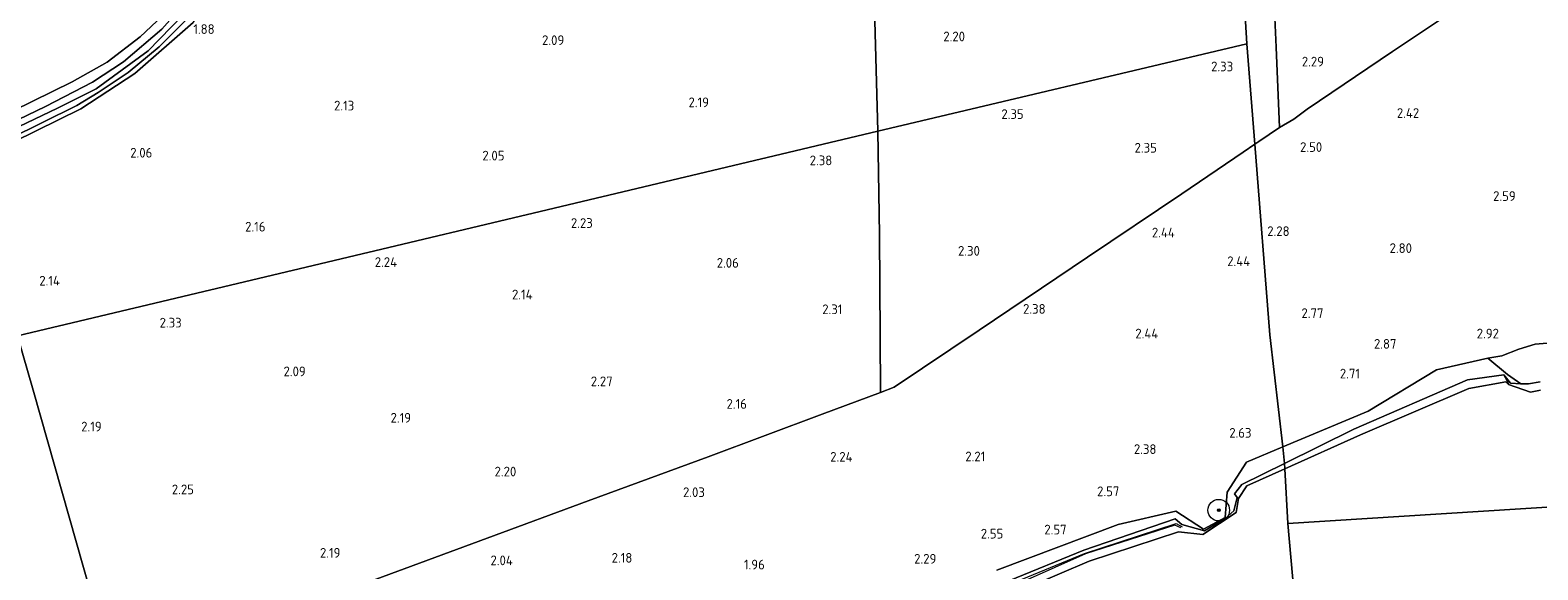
# Model space of a CAD drawing. Extents: x 141961 to 144947, y 416202 to 417778.
# Tile 29 of 122: x 142460 to 142740, y 417126 to 417226. Entities that reach past the tile are written whole.
import ezdxf
from ezdxf.enums import TextEntityAlignment as Align

# ---------------------------------------------------------------- set-up
doc = ezdxf.new("R2010")
doc.units = 0
for name, color, linetype, lineweight in [('B-ME-GR-BOOM-S', 90, 'Continuous', 25), ('B-ME-GR-BOUWLAND_AKKERBOUW-GV', 80, 'Continuous', 13), ('B-ME-GR-GRAS-GV', 60, 'Continuous', 13), ('B-ME-GW-GROND_ZAND-GV', 7, 'Continuous', 18), ('B-ME-GW-TALUD_KRUIN-G', 90, 'Continuous', 18), ('B-ME-GW-TALUD_TEEN-G', 90, 'Continuous', 18), ('B-ME-IE-TERREINAFSCHEIDING_DOORGANG-G', 210, 'Continuous', 18), ('B-ME-IE-TERREINAFSCHEIDING_KUNSTMATIG_HEKWERK-G', 20, 'IE-TERREINAFSCHEIDING-KUNSTMATIG', 18), ('B-ME-OB-BEKLEDING_STORTSTEEN-GV', 30, 'Continuous', 18), ('B-ME-OB-OEVERVOORZIENING-G', 7, 'Continuous', 18), ('B-ME-OG-BREUKLIJN-G', 7, 'Continuous', 18), ('B-ME-OG-HOOGTELIJN-G', 7, 'Continuous', 18), ('B-ME-OG-HOOGTEPUNT-S', 7, 'Continuous', 25), ('B-ME-OG-WATER_RIVIER-GV', 130, 'Continuous', 18), ('B-ME-OG-WATER_SLOOT-G', 120, 'Continuous', 18), ('B-ME-OG-WATER_SLOOT-GV', 120, 'Continuous', 18)]:
    doc.layers.add(name, color=color, linetype=linetype, lineweight=lineweight)
doc.styles.add('NLCS-ISO-ANNOTATIVE-T18', font='NLCS-ISO.ttf', dxfattribs={"height": 1.8})
doc.linetypes.add('IE-TERREINAFSCHEIDING-KUNSTMATIG', pattern='A,4,[82,NLCS.SHX,S=0.75,R=90,X=0,Y=0],4,-2', length=10)

# ---------------------------------------------------------------- blocks, each defined once
blk = doc.blocks.new('SAL-HOOGTELABEL-SO')
at = {"color": 0, "linetype": 'ByBlock', "lineweight": -2, "style": 'NLCS-ISO-ANNOTATIVE-T18'}
blk.add_attdef('HOOGTE', text='', height=1.8, dxfattribs=at).set_placement((2.79, 0), align=Align.RIGHT)
blk = doc.blocks.new('SGR-BOOM_01-SO')
at = {"linetype": 'ByBlock', "lineweight": 18}
h = blk.add_hatch(color=0, dxfattribs=at)
h.dxf.hatch_style = 1
edge = h.paths.add_edge_path()
edge.add_arc((0, 0), 0.25, 0, 360)
at = {"color": 0, "linetype": 'ByBlock', "lineweight": 18}
for radius in [2, 0.25]:
    blk.add_circle((0, 0), radius, dxfattribs=at)

msp = doc.modelspace()

# ---------------------------------------------------------------- linework, layer by layer
at = {"layer": 'B-ME-GR-BOUWLAND_AKKERBOUW-GV'}
msp.add_polyline3d([(142457.13, 417205.05, 1.82), (142469.57, 417211.16, 1.81), (142479.58, 417217.67, 1.84), (142490.4, 417227.15, 1.83), (142499.85, 417239.05, 1.92), (142507.47, 417250.53, 2), (142513.65, 417260.65, 2.01), (142516.54, 417265.3, 2.13), (142518.63, 417268.6, 2.12), (142529.62, 417274.17, 2.03), (142541.49, 417280, 2.13), (142559.16, 417289.11, 1.95), (142576.86, 417297.86, 1.92), (142594.03, 417306.41, 1.68), (142605.24, 417312.25, 1.77), (142609.83, 417314.56, 2.03), (142611.86, 417315.53, 2.25), (142616.02, 417309.1, 2.11), (142616.02, 417292.17, 2.02), (142616.05, 417274.97, 2.09), (142616.63, 417251.25, 2.12), (142616.87, 417227.45, 2.14), (142617.39, 417207.03, 2.09), (142457.82, 417169.07, 2.27)], dxfattribs=at)
msp.add_polyline3d([(142500.03, 417114.98, 2.26), (142474.93, 417108.04, 2.39), (142471.35, 417121.57, 2.39), (142460.7, 417159.02, 2.28), (142457.82, 417169.07, 2.27), (142617.39, 417207.03, 2.09), (142617.69, 417187.81, 2.11), (142617.81, 417169.15, 2.09), (142617.88, 417158.57, 2.15), (142607.05, 417154.54, 2.21), (142585.91, 417146.64, 2.27), (142563.68, 417138.51, 2.22), (142544.9, 417131.56, 2.19), (142522.68, 417123.34, 2.22)], close=True, dxfattribs=at)
at = {"layer": 'B-ME-GR-GRAS-GV'}
for points in [[(142679.55, 417328.54, 2.23), (142685.84, 417223.21, 2.4), (142617.39, 417207.03, 2.09), (142616.87, 417227.45, 2.14), (142616.63, 417251.25, 2.12), (142616.05, 417274.97, 2.09), (142616.02, 417292.17, 2.02), (142616.02, 417309.1, 2.11), (142611.86, 417315.53, 2.25), (142613.98, 417316.66, 2.45), (142617.28, 417318.48, 2.48), (142616.99, 417320.52, 2.58), (142615.94, 417322.82, 2.72), (142619.3, 417325.76, 2.65), (142622.49, 417327.51, 2.35), (142627.98, 417327.71, 2.33), (142651.71, 417328.39, 2.35), (142660.64, 417328.22, 2.3)], [(142688.09, 417205.1, 2.54), (142687.32, 417204.58, 2.53), (142685.84, 417223.21, 2.4), (142679.55, 417328.54, 2.23), (142686.05, 417329, 2.46), (142687.66, 417298.92, 2.32), (142689.05, 417275.85, 2.62), (142689.81, 417257.96, 2.61), (142690.5, 417240.32, 2.55), (142691.28, 417222.55, 2.54), (142691.91, 417207.66, 2.62)], [(142694.56, 417209.22, 2.43), (142691.91, 417207.66, 2.62), (142691.28, 417222.55, 2.54), (142690.5, 417240.32, 2.55), (142689.81, 417257.96, 2.61), (142689.05, 417275.85, 2.62), (142693.16, 417276.35, 2.47), (142695.62, 417276.65, 2.38), (142698.68, 417277.12, 2.39), (142722.98, 417280.6, 2.56), (142741.8, 417283.77, 2.45), (142764.67, 417287.34, 2.47), (142775.61, 417288.96, 2.49), (142805.1, 417291.97, 2.51), (142825.9, 417293.9, 2.5), (142829.69, 417295.09, 2.47), (142830.54, 417271.12, 2.71), (142830.75, 417244.03, 2.13), (142793.21, 417239.97, 2.41), (142773.36, 417237.92, 2.45), (142751.65, 417235.62, 2.71), (142730.33, 417233.45, 2.67), (142712.86, 417221.77, 2.69), (142697.07, 417211.08, 2.47)], [(142450.18, 417207.47, 2.02), (142448.04, 417206.43, 2.08), (142444.58, 417212.17, 4.12), (142440.91, 417219.64, 7.23), (142446.7, 417222.26, 7.24), (142453.08, 417225.29, 7.24), (142459.62, 417228.51, 7.24), (142463.37, 417230.76, 7.26), (142468.88, 417234.7, 7.18), (142473.26, 417237.87, 7.18), (142476.37, 417240.48, 7.13), (142480.43, 417244.45, 6.96), (142484.59, 417249.08, 6.86), (142488.31, 417246.12, 5.18), (142489.63, 417245.06, 4.58), (142490.16, 417244.64, 4.35), (142496.26, 417239.73, 2.17), (142488.87, 417232.32, 2.13), (142480.58, 417224.48, 2.45), (142474.42, 417219.79, 2.34), (142467.95, 417216.18, 2.14), (142456.97, 417210.75, 2.03)], [(142452.93, 417206.76, 2.03), (142448.82, 417205.23, 2.03), (142448.04, 417206.43, 2.08), (142450.18, 417207.47, 2.02), (142456.97, 417210.75, 2.03), (142467.95, 417216.18, 2.14), (142474.42, 417219.79, 2.34), (142480.58, 417224.48, 2.45), (142488.87, 417232.32, 2.13), (142496.26, 417239.73, 2.17), (142493.51, 417236.25, 2.03), (142489.52, 417231.54, 2.03), (142484.55, 417225.93, 2.03), (142477.46, 417219.83, 2.03), (142471.74, 417216.11, 2.23), (142462.97, 417211.6, 2.22)], [(142620.45, 417159.53, 2.34), (142617.88, 417158.57, 2.15), (142617.81, 417169.15, 2.09), (142617.69, 417187.81, 2.11), (142617.39, 417207.03, 2.09), (142685.84, 417223.21, 2.4), (142687.32, 417204.58, 2.53), (142685.17, 417203.12, 2.51), (142673.81, 417195.41, 2.4), (142656.29, 417183.65, 2.49), (142636.2, 417170.14, 2.51)]]:
    msp.add_polyline3d(points, close=True, dxfattribs=at)
for points in [[(142744.5, 417167.93, 2.82), (142739.36, 417167.51, 2.88), (142736.33, 417166.62, 2.87), (142733.14, 417165.38, 2.89), (142730.59, 417164.92, 2.95), (142721.04, 417162.78, 3.01), (142708.38, 417155.11, 2.4), (142692.56, 417148.47, 2.53), (142690.13, 417169.23, 2.69), (142687.32, 417204.58, 2.53), (142688.09, 417205.1, 2.54), (142691.91, 417207.66, 2.62), (142694.56, 417209.22, 2.43), (142697.07, 417211.08, 2.47), (142712.86, 417221.77, 2.69), (142730.33, 417233.45, 2.67), (142751.65, 417235.62, 2.71)], [(142456.16, 417205.52, 1.38), (142468.78, 417211.75, 1.38), (142472.76, 417214.18, 1.38), (142478.32, 417217.9, 1.38), (142484.1, 417222.61, 1.38), (142489.96, 417228.48, 1.38)], [(142490.4, 417227.15, 1.83), (142479.58, 417217.67, 1.84), (142469.57, 417211.16, 1.81), (142457.13, 417205.05, 1.82)], [(142488.47, 417228.48, 1.43), (142482.04, 417221.91, 1.43), (142472.4, 417214.85, 1.43), (142465.24, 417211.29, 1.43), (142458.13, 417207.88, 1.43)], [(142452.93, 417206.76, 2.03), (142462.97, 417211.6, 2.22), (142471.74, 417216.11, 2.23), (142477.46, 417219.83, 2.03), (142484.55, 417225.93, 2.03)], [(142522.68, 417123.34, 2.22), (142544.9, 417131.56, 2.19), (142563.68, 417138.51, 2.22), (142585.91, 417146.64, 2.27), (142607.05, 417154.54, 2.21), (142617.88, 417158.57, 2.15), (142620.45, 417159.53, 2.34), (142636.2, 417170.14, 2.51), (142656.29, 417183.65, 2.49), (142673.81, 417195.41, 2.4), (142685.17, 417203.12, 2.51), (142687.32, 417204.58, 2.53), (142690.13, 417169.23, 2.69), (142692.56, 417148.47, 2.53), (142685.81, 417145.63, 2.58), (142682.23, 417140.1, 2.52), (142681.85, 417135.38, 1.5), (142677.82, 417133.22, 1.51), (142672.68, 417136.55, 2.49), (142662.01, 417134.12, 2.65), (142639.51, 417125.63, 2.66)], [(142340.85, 417124.51, 3.21), (142335.54, 417126.01, 3.54), (142336.38, 417127.79, 3.6), (142337.28, 417129.7, 3.62), (142337.96, 417131.1, 3.65), (142340.76, 417130.22, 3.4), (142342.62, 417129.79, 3.35), (142350.42, 417127.09, 2.55), (142349.31, 417129.09, 2.46), (142347.6, 417130.82, 2.46), (142344.84, 417133.02, 2.56), (142347.76, 417136.65, 2.38), (142349.49, 417138.2, 2.36), (142351.53, 417139.79, 2.21), (142357.26, 417143.31, 2.26), (142371.92, 417153.02, 2.16), (142457.82, 417169.07, 2.27), (142460.7, 417159.02, 2.28), (142471.35, 417121.57, 2.39)], [(142740.29, 417160.55, 1.34), (142738.11, 417160.17, 1.28), (142736.72, 417160.16, 1.48), (142734.19, 417161.89, 2.17), (142730.59, 417164.92, 2.95), (142733.14, 417165.38, 2.89), (142736.33, 417166.62, 2.87), (142739.36, 417167.51, 2.88), (142744.5, 417167.93, 2.82)]]:
    msp.add_polyline3d(points, dxfattribs=at)
at = {"layer": 'B-ME-GW-GROND_ZAND-GV'}
for points in [[(142734.19, 417161.89, 2.17), (142736.72, 417160.16, 1.48), (142734.78, 417160.29, 1.5), (142733.54, 417161.82, 1.02), (142726.77, 417160.89, 1.04), (142705.72, 417151.75, 1.04), (142692.84, 417145.41, 1), (142692.56, 417148.47, 2.53), (142708.38, 417155.11, 2.4), (142721.04, 417162.78, 3.01), (142730.59, 417164.92, 2.95)], [(142734.24, 417160.6, 0.81), (142734.4, 417160.03, 0.74), (142733.93, 417160.57, 0.8), (142727.07, 417159.33, 0.79), (142706.93, 417150.7, 0.77), (142692.9, 417144.41, 0.78), (142692.84, 417145.41, 1), (142705.72, 417151.75, 1.04), (142726.77, 417160.89, 1.04), (142733.54, 417161.82, 1.02)]]:
    msp.add_polyline3d(points, close=True, dxfattribs=at)
for points in [[(142639.51, 417125.63, 2.66), (142662.01, 417134.12, 2.65), (142672.68, 417136.55, 2.49), (142677.82, 417133.22, 1.51), (142681.85, 417135.38, 1.5), (142682.23, 417140.1, 2.52), (142685.81, 417145.63, 2.58), (142692.56, 417148.47, 2.53), (142692.84, 417145.41, 1), (142684.93, 417141.52, 0.97), (142683.55, 417139.8, 0.94), (142684.05, 417139.08, 0.77), (142683.42, 417136.62, 0.84), (142681.84, 417135.24, 0.82), (142677.98, 417132.95, 0.83), (142673.83, 417134.07, 1.4), (142672.54, 417135.16, 1.68), (142655.62, 417129.35, 1.57), (142641.68, 417123.67, 1.55)], [(142641.68, 417123.67, 1.55), (142655.62, 417129.35, 1.57), (142672.54, 417135.16, 1.68), (142673.83, 417134.07, 1.4), (142677.98, 417132.95, 0.83), (142681.84, 417135.24, 0.82), (142683.42, 417136.62, 0.84), (142684.05, 417139.08, 0.77), (142683.55, 417139.8, 0.94), (142684.93, 417141.52, 0.97), (142692.84, 417145.41, 1), (142692.9, 417144.41, 0.78), (142685.89, 417141.26, 0.79), (142684.33, 417138.91, 0.74), (142683.89, 417136.31, 0.74), (142677.72, 417132.27, 0.78), (142673.19, 417132.76, 0.74), (142656.62, 417127.32, 0.75), (142640.08, 417120.26, 0.76)]]:
    msp.add_polyline3d(points, dxfattribs=at)
at = {"layer": 'B-ME-GW-TALUD_KRUIN-G'}
for points in [[(142730.59, 417164.92, 2.95), (142733.14, 417165.38, 2.89), (142736.33, 417166.62, 2.87), (142739.36, 417167.51, 2.88), (142744.5, 417167.93, 2.82)], [(142692.56, 417148.47, 2.53), (142708.38, 417155.11, 2.4), (142721.04, 417162.78, 3.01), (142730.59, 417164.92, 2.95)], [(142639.51, 417125.63, 2.66), (142662.01, 417134.12, 2.65), (142672.68, 417136.55, 2.49), (142677.82, 417133.22, 1.51), (142681.85, 417135.38, 1.5), (142682.23, 417140.1, 2.52), (142685.81, 417145.63, 2.58), (142692.56, 417148.47, 2.53)]]:
    msp.add_polyline3d(points, dxfattribs=at)
at = {"layer": 'B-ME-GW-TALUD_TEEN-G'}
for points in [[(142496.26, 417239.73, 2.17), (142488.87, 417232.32, 2.13), (142480.58, 417224.48, 2.45), (142474.42, 417219.79, 2.34), (142467.95, 417216.18, 2.14), (142456.97, 417210.75, 2.03), (142450.18, 417207.47, 2.02), (142448.04, 417206.43, 2.08), (142443.21, 417203.63, 2.03)], [(142692.84, 417145.41, 1), (142705.72, 417151.75, 1.04), (142726.77, 417160.89, 1.04), (142733.54, 417161.82, 1.02), (142734.24, 417160.6, 0.81), (142734.4, 417160.03, 0.74)], [(142692.84, 417145.41, 1), (142684.93, 417141.52, 0.97), (142683.55, 417139.8, 0.94), (142684.05, 417139.08, 0.77), (142683.42, 417136.62, 0.84), (142681.84, 417135.24, 0.82), (142677.98, 417132.95, 0.83)], [(142641.68, 417123.67, 1.55), (142655.62, 417129.35, 1.57), (142672.54, 417135.16, 1.68), (142673.83, 417134.07, 1.4), (142677.98, 417132.95, 0.83)]]:
    msp.add_polyline3d(points, dxfattribs=at)
at = {"layer": 'B-ME-IE-TERREINAFSCHEIDING_DOORGANG-G'}
for points in [[(142694.56, 417209.22, 2.43), (142697.07, 417211.08, 2.47)], [(142685.17, 417203.12, 2.51), (142687.32, 417204.58, 2.53)], [(142687.32, 417204.58, 2.53), (142688.09, 417205.1, 2.54)]]:
    msp.add_polyline3d(points, dxfattribs=at)
at = {"layer": 'B-ME-IE-TERREINAFSCHEIDING_KUNSTMATIG_HEKWERK-G'}
for points in [[(142688.09, 417205.1, 2.54), (142691.91, 417207.66, 2.62), (142691.28, 417222.55, 2.54), (142690.5, 417240.32, 2.55), (142689.81, 417257.96, 2.61), (142689.05, 417275.85, 2.62)], [(142448.82, 417205.23, 2.03), (142452.93, 417206.76, 2.03), (142462.97, 417211.6, 2.22), (142471.74, 417216.11, 2.23), (142477.46, 417219.83, 2.03), (142484.55, 417225.93, 2.03), (142489.52, 417231.54, 2.03), (142493.51, 417236.25, 2.03), (142496.26, 417239.73, 2.17)], [(142793.21, 417239.97, 2.41), (142773.36, 417237.92, 2.45), (142751.65, 417235.62, 2.71), (142730.33, 417233.45, 2.67), (142712.86, 417221.77, 2.69), (142697.07, 417211.08, 2.47)], [(142691.91, 417207.66, 2.62), (142694.56, 417209.22, 2.43)], [(142685.17, 417203.12, 2.51), (142673.81, 417195.41, 2.4), (142656.29, 417183.65, 2.49), (142636.2, 417170.14, 2.51), (142620.45, 417159.53, 2.34), (142617.88, 417158.57, 2.15), (142607.05, 417154.54, 2.21), (142585.91, 417146.64, 2.27), (142563.68, 417138.51, 2.22), (142544.9, 417131.56, 2.19), (142522.68, 417123.34, 2.22), (142500.03, 417114.98, 2.26), (142474.93, 417108.04, 2.39)], [(142361.06, 417073.11, 2.29), (142382.61, 417079.72, 2.31), (142405.93, 417086.9, 2.31), (142429.25, 417094.08, 2.31), (142449.15, 417100.18, 2.35), (142474.93, 417108.04, 2.39), (142471.35, 417121.57, 2.39), (142460.7, 417159.02, 2.28), (142457.82, 417169.07, 2.27)]]:
    msp.add_polyline3d(points, dxfattribs=at)
at = {"layer": 'B-ME-OB-BEKLEDING_STORTSTEEN-GV'}
msp.add_polyline3d([(142740.33, 417159.02, 1), (142738.48, 417158.62, 0.8), (142734.4, 417160.03, 0.74), (142734.24, 417160.6, 0.81), (142733.54, 417161.82, 1.02), (142734.78, 417160.29, 1.5), (142736.72, 417160.16, 1.48), (142738.11, 417160.17, 1.28), (142740.29, 417160.55, 1.34)], dxfattribs=at)
at = {"layer": 'B-ME-OB-OEVERVOORZIENING-G'}
for points in [[(142692.9, 417144.41, 0.78), (142706.93, 417150.7, 0.77), (142727.07, 417159.33, 0.79), (142733.93, 417160.57, 0.8), (142734.4, 417160.03, 0.74), (142738.48, 417158.62, 0.8), (142740.33, 417159.02, 1)], [(142692.9, 417144.41, 0.78), (142685.89, 417141.26, 0.79), (142684.33, 417138.91, 0.74), (142683.89, 417136.31, 0.74), (142677.72, 417132.27, 0.78), (142673.19, 417132.76, 0.74), (142656.62, 417127.32, 0.75), (142640.08, 417120.26, 0.76), (142633.84, 417117.94, 0.76), (142621.23, 417114.34, 0.78), (142607.2, 417109.33, 0.77), (142601.55, 417106.52, 0.74), (142600.75, 417105.15, 0.73), (142597.37, 417103.39, 0.73), (142595.66, 417103.29, 0.73)]]:
    msp.add_polyline3d(points, dxfattribs=at)
at = {"layer": 'B-ME-OG-BREUKLIJN-G'}
msp.add_polyline3d([(142673.62, 417133.5, 0.95), (142672.49, 417134, 1.03), (142655.91, 417128.64, 1.03), (142639.42, 417121.32, 1), (142635.6, 417118.7, 0.94), (142632.24, 417117.65, 1.03), (142630.3, 417118.01, 1.06), (142620.8, 417115.79, 1.04), (142606.36, 417110.53, 1.05), (142602.83, 417108.02, 0.93)], dxfattribs=at)
at = {"layer": 'B-ME-OG-HOOGTELIJN-G'}
msp.add_polyline3d([(142603.05, 417108.53, 1.27), (142605.93, 417110.69, 1.45), (142620.68, 417115.89, 1.4), (142630.31, 417118.13, 1.51), (142632.34, 417117.89, 1.41), (142635.68, 417118.87, 1.38), (142639.51, 417121.62, 1.45), (142642.11, 417123.11, 1.42), (142655.73, 417128.72, 1.41), (142672.74, 417134.29, 1.39), (142673.88, 417133.68, 1.29)], dxfattribs=at)
at = {"layer": 'B-ME-OG-WATER_RIVIER-GV'}
for points in [[(143072.17, 417158.11, 1), (142693.46, 417134.31, 1), (142692.9, 417144.41, 0.78), (142706.93, 417150.7, 0.77), (142727.07, 417159.33, 0.79), (142733.93, 417160.57, 0.8), (142734.4, 417160.03, 0.74), (142738.48, 417158.62, 0.8), (142740.33, 417159.02, 1)], [(142708.53, 416965.41, 0.59), (142693.46, 417134.31, 1), (143072.17, 417158.11, 1)], [(142640.08, 417120.26, 0.76), (142656.62, 417127.32, 0.75), (142673.19, 417132.76, 0.74), (142677.72, 417132.27, 0.78), (142683.89, 417136.31, 0.74), (142684.33, 417138.91, 0.74), (142685.89, 417141.26, 0.79), (142692.9, 417144.41, 0.78), (142693.46, 417134.31, 1), (142708.53, 416965.41, 0.59)]]:
    msp.add_polyline3d(points, dxfattribs=at)
at = {"layer": 'B-ME-OG-WATER_SLOOT-G'}
msp.add_polyline3d([(142371.92, 417153.02, 2.16), (142376.49, 417155.76, 2.23), (142382.33, 417159.21, 2.23), (142391.64, 417165.44, 2.25), (142409.49, 417177.53, 2.32), (142424.51, 417187.35, 2.17), (142439.6, 417196.93, 2.1), (142445.6, 417200.51, 2.13), (142449.41, 417202.14, 1.96), (142457.13, 417205.05, 1.82), (142469.57, 417211.16, 1.81), (142479.58, 417217.67, 1.84), (142490.4, 417227.15, 1.83), (142499.85, 417239.05, 1.92), (142507.47, 417250.53, 2), (142513.65, 417260.65, 2.01), (142516.54, 417265.3, 2.13), (142518.63, 417268.6, 2.12), (142523.4, 417276.21, 2.12), (142524.35, 417277.39, 2.11), (142525.41, 417278.03, 2.01), (142528.05, 417278.62, 2.13)], dxfattribs=at)
at = {"layer": 'B-ME-OG-WATER_SLOOT-GV'}
msp.add_polyline3d([(142458.13, 417207.88, 1.43), (142465.24, 417211.29, 1.43), (142472.4, 417214.85, 1.43), (142482.04, 417221.91, 1.43), (142488.47, 417228.48, 1.43), (142496.08, 417237.38, 1.43), (142504.63, 417249.65, 1.43), (142511.92, 417262.54, 1.43), (142516.91, 417271, 1.56), (142518.81, 417269.92, 1.56), (142515.1, 417265.29, 1.42), (142510.09, 417257.11, 1.43), (142505.1, 417248.57, 1.43), (142498.61, 417238.73, 1.38), (142489.96, 417228.48, 1.38), (142484.1, 417222.61, 1.38), (142478.32, 417217.9, 1.38), (142472.76, 417214.18, 1.38), (142468.78, 417211.75, 1.38), (142456.16, 417205.52, 1.38)], dxfattribs=at)

# ---------------------------------------------------------------- block references
at = {"layer": 'B-ME-GR-BOOM-S'}
msp.add_blockref('SGR-BOOM_01-SO', (142680.65, 417136.75, 1.94), dxfattribs=at)
at = {"layer": 'B-ME-OG-HOOGTEPUNT-S'}
for p, values in [((142491.58, 417225.03, 1.88), {'HOOGTE': '1.88'}), ((142556.44, 417222.97, 2.09), {'HOOGTE': '2.09'}), ((142630.79, 417223.66, 2.2), {'HOOGTE': '2.20'}), ((142680.54, 417218.1, 2.33), {'HOOGTE': '2.33'}), ((142697.39, 417219, 2.29), {'HOOGTE': '2.29'}), ((142583.29, 417211.45, 2.19), {'HOOGTE': '2.19'}), ((142517.48, 417210.84, 2.13), {'HOOGTE': '2.13'}), ((142641.67, 417209.27, 2.35), {'HOOGTE': '2.35'}), ((142715.05, 417209.47, 2.42), {'HOOGTE': '2.42'}), ((142666.38, 417203.03, 2.35), {'HOOGTE': '2.35'}), ((142697.05, 417203.16, 2.5), {'HOOGTE': '2.50'}), ((142480.02, 417202.11, 2.06), {'HOOGTE': '2.06'}), ((142545.35, 417201.57, 2.05), {'HOOGTE': '2.05'}), ((142606.16, 417200.69, 2.38), {'HOOGTE': '2.38'}), ((142732.95, 417194.08, 2.59), {'HOOGTE': '2.59'}), ((142561.73, 417189.08, 2.23), {'HOOGTE': '2.23'}), ((142501.02, 417188.4, 2.16), {'HOOGTE': '2.16'}), ((142669.72, 417187.31, 2.44), {'HOOGTE': '2.44'}), ((142691, 417187.57, 2.28), {'HOOGTE': '2.28'}), ((142633.55, 417183.92, 2.3), {'HOOGTE': '2.30'}), ((142713.71, 417184.43, 2.8), {'HOOGTE': '2.80'}), ((142525.43, 417181.84, 2.23), {'HOOGTE': '2.24'}), ((142588.83, 417181.7, 2.06), {'HOOGTE': '2.06'}), ((142683.69, 417182, 2.44), {'HOOGTE': '2.44'}), ((142462.88, 417178.39, 2.14), {'HOOGTE': '2.14'}), ((142550.57, 417175.82, 2.14), {'HOOGTE': '2.14'}), ((142608.05, 417173.09, 2.31), {'HOOGTE': '2.31'}), ((142645.74, 417173.16, 2.38), {'HOOGTE': '2.38'}), ((142697.29, 417172.37, 2.77), {'HOOGTE': '2.77'}), ((142485.47, 417170.61, 2.33), {'HOOGTE': '2.33'}), ((142666.64, 417168.59, 2.44), {'HOOGTE': '2.44'}), ((142710.83, 417166.68, 2.87), {'HOOGTE': '2.87'}), ((142729.84, 417168.59, 2.92), {'HOOGTE': '2.92'}), ((142508.48, 417161.58, 2.09), {'HOOGTE': '2.09'}), ((142704.07, 417161.17, 2.71), {'HOOGTE': '2.71'}), ((142565.42, 417159.73, 2.27), {'HOOGTE': '2.27'}), ((142590.33, 417155.55, 2.16), {'HOOGTE': '2.16'}), ((142528.02, 417152.98, 2.19), {'HOOGTE': '2.19'}), ((142470.62, 417151.35, 2.19), {'HOOGTE': '2.19'}), ((142683.94, 417150.19, 2.63), {'HOOGTE': '2.63'}), ((142666.3, 417147.17, 2.38), {'HOOGTE': '2.38'}), ((142609.92, 417145.74, 2.24), {'HOOGTE': '2.24'}), ((142634.55, 417145.81, 2.21), {'HOOGTE': '2.21'}), ((142547.54, 417143.01, 2.2), {'HOOGTE': '2.20'}), ((142487.74, 417139.7, 2.25), {'HOOGTE': '2.25'}), ((142582.53, 417139.18, 2.02), {'HOOGTE': '2.03'}), ((142659.42, 417139.35, 2.57), {'HOOGTE': '2.57'}), ((142637.89, 417131.5, 2.55), {'HOOGTE': '2.55'}), ((142649.63, 417132.26, 2.57), {'HOOGTE': '2.57'}), ((142514.92, 417127.95, 2.19), {'HOOGTE': '2.19'}), ((142569.07, 417127.03, 2.18), {'HOOGTE': '2.18'}), ((142546.9, 417126.55, 2.04), {'HOOGTE': '2.04'}), ((142593.65, 417125.77, 1.96), {'HOOGTE': '1.96'}), ((142625.47, 417126.84, 2.29), {'HOOGTE': '2.29'})]:
    msp.add_blockref('SAL-HOOGTELABEL-SO', p, dxfattribs=at).add_auto_attribs(values)

doc.saveas('drawing.dxf')
